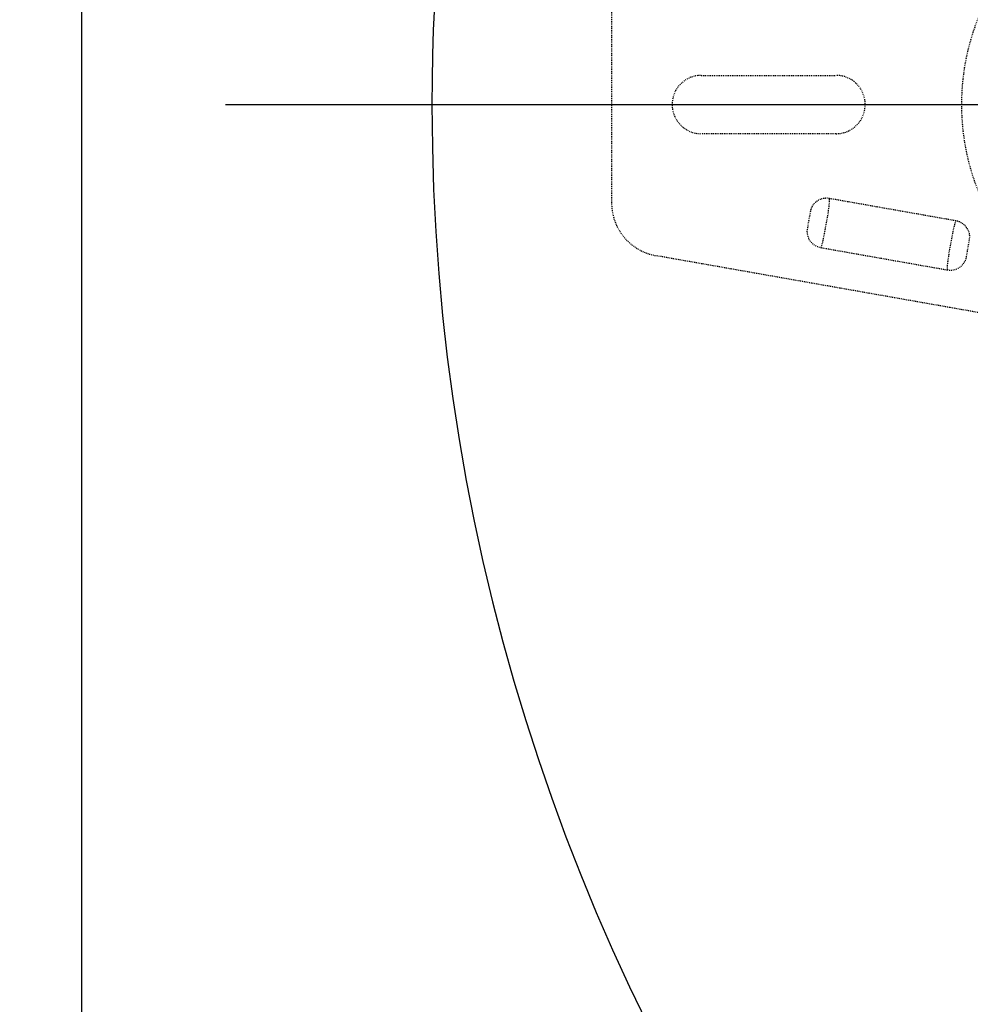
# Model space of a CAD drawing. Header units: millimetres. Extents: x -24622 to 2009, y -1603 to 2074.
# Tile 68 of 256: x -2510 to -2404, y 1605 to 1714. Entities that reach past the tile are written whole.
import ezdxf
from ezdxf.lldxf.tags import DXFTag

# ---------------------------------------------------------------- set-up
doc = ezdxf.new("R2010")
doc.units = ezdxf.units.MM
doc.linetypes.add('HIDDEN', pattern=[0.2, 0.1, -0.1])
doc.layers.add('DEFAULT_2', color=8, linetype='HIDDEN')
tags = doc.linetypes.add('CENTER', pattern=[2, 1.25, -0.25, 0.25, -0.25]).pattern_tags.tags
tags[10:11] = [DXFTag(74, 4), DXFTag(75, 0), DXFTag(340, '0'), DXFTag(46, 1.0), DXFTag(50, 0.0), DXFTag(44, 0.0), DXFTag(45, 0.0)]
tags[8:9] = [DXFTag(74, 4), DXFTag(75, 0), DXFTag(340, '0'), DXFTag(46, 1.0), DXFTag(50, 0.0), DXFTag(44, 0.0), DXFTag(45, 0.0)]
tags[6:7] = [DXFTag(74, 4), DXFTag(75, 0), DXFTag(340, '0'), DXFTag(46, 1.0), DXFTag(50, 0.0), DXFTag(44, 0.0), DXFTag(45, 0.0)]
tags[4:5] = [DXFTag(74, 4), DXFTag(75, 0), DXFTag(340, '0'), DXFTag(46, 1.0), DXFTag(50, 0.0), DXFTag(44, 0.0), DXFTag(45, 0.0)]
doc.dimstyles.new('副本 12', dxfattribs={"dimtxt": 12, "dimasz": 6, "dimexe": 1, "dimexo": 1.2, "dimgap": 2, "dimtad": 0, "dimtxsty": 'Standard', "dimblk": 'OPEN30', "dimcen": 0, "dimclrd": 5, "dimclre": 3, "dimclrt": 256, "dimadec": 0, "dimazin": 2, "dimtm": 1e-09, "dimtfac": 0.6, "dimtofl": 0, "dimtmove": 0, "dimatfit": 3, "dimldrblk": 'OPEN30', "dimfxl": 0, "dimtolj": 1, "dimarcsym": 0})

# ---------------------------------------------------------------- blocks, each defined once
blk = doc.blocks.new('_Open30')
at = {"color": 0, "linetype": 'ByBlock', "lineweight": -2}
for p, q in [((-1, 0.268), (0, 0)), ((0, 0), (-1, -0.268)), ((0, 0), (-1, 0))]:
    blk.add_line(p, q, dxfattribs=at)
blk = doc.blocks.new('*D121')
at = {"color": 3, "linetype": 'ByBlock', "lineweight": -2}
for p, q in [((-2479.22, 1897.69), (-2528.28, 1897.69)), ((-2479.22, 1447.69), (-2528.28, 1447.69))]:
    blk.add_line(p, q, dxfattribs=at)
at = {"color": 5, "linetype": 'ByBlock', "lineweight": -2}
for p, q in [((-2527.28, 1891.69), (-2527.28, 1689.69)), ((-2527.28, 1453.69), (-2527.28, 1655.69))]:
    blk.add_line(p, q, dxfattribs=at)
at = {"layer": 'Defpoints', "color": 0, "linetype": 'ByBlock'}
for p in [(-2478.02, 1897.69), (-2527.28, 1447.69), (-2478.02, 1447.69)]:
    blk.add_point(p, dxfattribs=at)
at = {"color": 5, "linetype": 'ByBlock', "lineweight": -2, "xscale": 6, "yscale": 6, "zscale": 6}
for p, rotation in [((-2527.28, 1897.69), 90), ((-2527.28, 1447.69), 270)]:
    blk.add_blockref('_Open30', p, dxfattribs=dict(at, rotation=rotation))
at = {"linetype": 'ByBlock', "insert": (-2527.28, 1672.69), "char_height": 12, "attachment_point": 5, "rotation": 90}
blk.add_mtext('\\A1;450', dxfattribs=at)
blk = doc.blocks.new('*D122')
at = {"color": 3, "linetype": 'ByBlock', "lineweight": -2}
for p, q in [((-2494.22, 1922.69), (-2564.89, 1922.69)), ((-2494.22, 1422.69), (-2564.89, 1422.69))]:
    blk.add_line(p, q, dxfattribs=at)
at = {"color": 5, "linetype": 'ByBlock', "lineweight": -2}
for p, q in [((-2563.89, 1916.69), (-2563.89, 1688.69)), ((-2563.89, 1428.69), (-2563.89, 1656.69))]:
    blk.add_line(p, q, dxfattribs=at)
at = {"layer": 'Defpoints', "color": 0, "linetype": 'ByBlock'}
for p in [(-2493.02, 1922.69), (-2563.89, 1422.69), (-2493.02, 1422.69)]:
    blk.add_point(p, dxfattribs=at)
at = {"color": 5, "linetype": 'ByBlock', "lineweight": -2, "xscale": 6, "yscale": 6, "zscale": 6}
for p, rotation in [((-2563.89, 1922.69), 90), ((-2563.89, 1422.69), 270)]:
    blk.add_blockref('_Open30', p, dxfattribs=dict(at, rotation=rotation))
at = {"linetype": 'ByBlock', "insert": (-2563.89, 1672.69), "char_height": 12, "attachment_point": 5, "rotation": 90}
blk.add_mtext('\\A1;500', dxfattribs=at)
blk = doc.blocks.new('*D125')
at = {"color": 5, "linetype": 'ByBlock', "lineweight": -2}
blk.add_line((-2407.35, 1521.23), (-2396.09, 1533.14), dxfattribs=at)
at = {"layer": 'Defpoints', "color": 0, "linetype": 'ByBlock'}
for p in [(-2076.07, 1871.88), (-2391.97, 1537.51)]:
    blk.add_point(p, dxfattribs=at)
at = {"color": 5, "linetype": 'ByBlock', "lineweight": -2, "xscale": 6, "yscale": 6, "zscale": 6, "rotation": 46.6275706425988}
blk.add_blockref('_Open30', (-2391.97, 1537.51), dxfattribs=at)
at = {"linetype": 'ByBlock', "insert": (-2423.14, 1504.51), "char_height": 12, "attachment_point": 5, "rotation": 46.6276}
blk.add_mtext('\\A1;∅460', dxfattribs=at)

msp = doc.modelspace()

# ---------------------------------------------------------------- linework, layer by layer
at = {"color": 7, "linetype": 'Continuous'}
msp.add_line((-2503.022, 1432.694), (-2503.022, 1912.694), dxfattribs=at)
at = {"color": 1, "linetype": 'CENTER', "ltscale": 233.68}
msp.add_line((-2487.022, 1704.694), (-1981.022, 1704.694), dxfattribs=at)
at = {"color": 7, "linetype": 'Continuous'}
for centre, radius, start, end in [((-2250.022, 1704.694), 214, 0, 180), ((-2234.022, 1704.694), 230, 180, 253.05895)]:
    msp.add_arc(centre, radius, start, end, dxfattribs=at)
at = {"layer": 'DEFAULT_2', "color": 8, "linetype": 'HIDDEN'}
for p, q in [((-2444.022, 1715.615), (-2444.022, 1693.773)), ((-2434.022, 1707.944), (-2419.022, 1707.944)), ((-2419.022, 1701.444), (-2434.022, 1701.444)), ((-2405.668, 1691.744), (-2419.756, 1694.228)), ((-2421.883, 1692.805), (-2422.23, 1690.835)), ((-2404.503, 1687.71), (-2404.156, 1689.679)), ((-2420.718, 1688.771), (-2406.63, 1686.286)), ((-2383.711, 1678.104), (-2439.064, 1687.864))]:
    msp.add_line(p, q, dxfattribs=at)
msp.add_circle((-2379.022, 1704.694), 26, dxfattribs=at)
for centre, radius, start, end in [((-2434.022, 1704.694), 3.25, 90, 270), ((-2419.022, 1704.694), 3.25, 270, 90), ((-2438.022, 1693.773), 6, 180, 260)]:
    msp.add_arc(centre, radius, start, end, dxfattribs=at)
for points, start_tangent, end_tangent in [([(-2419.756, 1694.228), (-2420.462, 1694.221), (-2421.115, 1693.953), (-2421.617, 1693.458), (-2421.883, 1692.805)], (-0.9848118, 0.1736252), (-0.1736482, -0.9848078)), ([(-2420.718, 1688.77), (-2420.56, 1689.187), (-2420.405, 1689.819), (-2420.249, 1690.607), (-2420.092, 1691.474), (-2419.943, 1692.342), (-2419.82, 1693.137), (-2419.75, 1693.783), (-2419.756, 1694.228)], (0.4761887, 0.8793431), (-0.14642, 0.9892225)), ([(-2405.668, 1691.744), (-2405.826, 1691.328), (-2405.981, 1690.695), (-2406.137, 1689.908), (-2406.294, 1689.041), (-2406.443, 1688.173), (-2406.566, 1687.379), (-2406.637, 1686.731), (-2406.63, 1686.286)], (-0.4764186, -0.8792186), (0.1469223, -0.989148)), ([(-2404.156, 1689.679), (-2404.182, 1690.384), (-2404.485, 1691.021), (-2405.007, 1691.496), (-2405.668, 1691.744)], (0.1736482, 0.9848078), (-0.9847383, 0.1740414)), ([(-2422.23, 1690.835), (-2422.204, 1690.131), (-2421.901, 1689.493), (-2421.379, 1689.019), (-2420.718, 1688.771)], (-0.1736482, -0.9848078), (0.9847903, -0.1737469)), ([(-2406.63, 1686.286), (-2405.924, 1686.294), (-2405.271, 1686.561), (-2404.769, 1687.056), (-2404.503, 1687.71)], (0.9848697, -0.1732966), (0.1736482, 0.9848078))]:
    msp.add_spline(points, degree=3, dxfattribs=dict(at, start_tangent=start_tangent, end_tangent=end_tangent))

# ---------------------------------------------------------------- dimensions: what is measured, and where the dimension line sits
at = {"color": 5, "linetype": 'ByBlock'}
for base, p1, p2, picture, middle in [((-2563.886, 1422.694), (-2493.022, 1922.694), (-2493.022, 1422.694), '*D122', (-2563.886, 1672.694)), ((-2527.284, 1447.694), (-2478.022, 1897.694), (-2478.022, 1447.694), '*D121', (-2527.284, 1672.694))]:
    dim = msp.add_linear_dim(base=base, p1=p1, p2=p2, angle=90, dimstyle='副本 12', dxfattribs=at)
    dim.commit()
    dim.dimension.update_dxf_attribs({"geometry": picture, "text_midpoint": middle})
dim = msp.add_diameter_dim_2p(p1=(-2076.072, 1871.882), p2=(-2391.972, 1537.506), dimstyle='副本 12', dxfattribs=at)
dim.commit()
dim.dimension.update_dxf_attribs({"geometry": '*D125', "text_midpoint": (-2423.141, 1504.513), "dimtype": 163})

doc.saveas('drawing.dxf')
